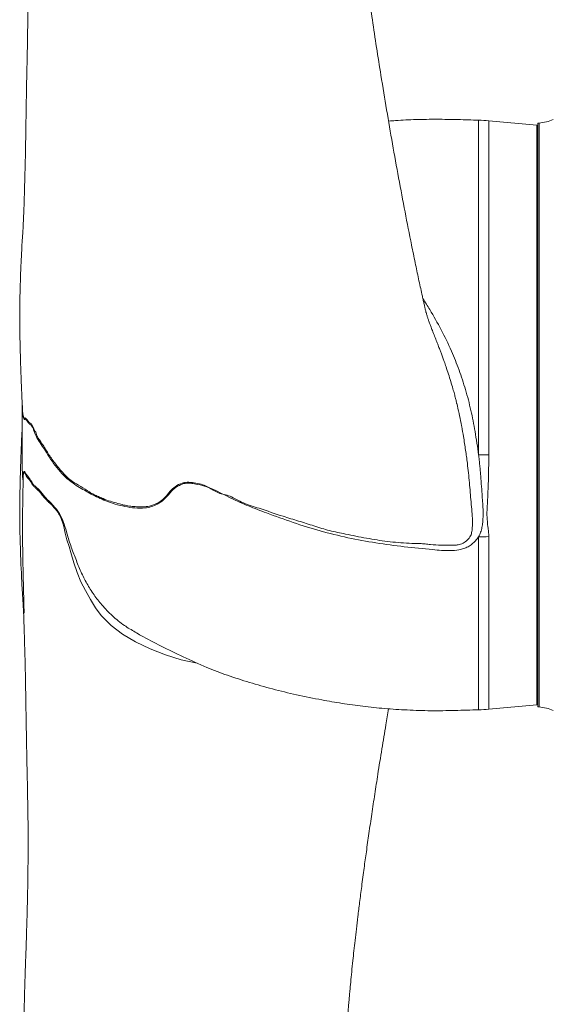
# Model space of a CAD drawing. Header units: millimetres. Extents: x 293 to 1784, y 788 to 2654.
# Tile 2 of 12: x 293 to 548, y 1570 to 2041. Entities that reach past the tile are written whole.
import ezdxf

# ---------------------------------------------------------------- set-up
doc = ezdxf.new("R2010")
doc.units = ezdxf.units.MM

msp = doc.modelspace()

# ---------------------------------------------------------------- linework, layer by layer
at = {"color": 8, "linetype": 'Continuous', "lineweight": 15}
for p, q in [((512.19, 1832.73), (512.19, 1992.53)), ((517.05, 1992.24), (517.05, 1832.77)), ((512.19, 1710.95), (512.19, 1793.57)), ((517.05, 1793.69), (517.05, 1711.24))]:
    msp.add_line(p, q, dxfattribs=at)
at = {"color": 7, "linetype": 'Continuous', "lineweight": 15}
for p, q in [((539.98, 1990.15), (517.05, 1992.24)), ((539.98, 1851.74), (539.98, 1990.15)), ((541.03, 1991.16), (540.53, 1991.16)), ((540.53, 1851.74), (540.53, 1991.16)), ((541.03, 1851.74), (541.03, 1991.16)), ((540.53, 1939.5), (539.98, 1939.5)), ((539.98, 1713.33), (539.98, 1851.74)), ((540.53, 1712.32), (540.53, 1851.74)), ((541.03, 1712.32), (541.03, 1851.74)), ((539.98, 1793.07), (540.53, 1793.09)), ((540.53, 1789.09), (539.98, 1789.07)), ((539.98, 1770.93), (540.53, 1770.92)), ((540.53, 1765.37), (539.98, 1765.37)), ((539.98, 1763.98), (540.53, 1763.98)), ((517.05, 1711.24), (539.98, 1713.33)), ((540.53, 1712.32), (541.03, 1712.32))]:
    msp.add_line(p, q, dxfattribs=at)
at = {"color": 8, "linetype": 'Continuous', "lineweight": 15, "flags": 128}
for points in [[(294.57, 1852.13), (294.6, 1851.84), (294.6, 1851.82), (294.6, 1851.81), (294.61, 1851.81), (294.61, 1851.8), (294.62, 1851.77), (294.68, 1851.6), (294.93, 1850.83), (295.22, 1850.2), (295.45, 1850.25), (295.71, 1850.37), (296.04, 1850.09), (296.69, 1849.42), (297.14, 1848.74), (297.61, 1848.11), (298.13, 1847.82), (298.67, 1847.45), (299.41, 1846.21), (300.25, 1844.09), (300.25, 1844.09), (300.25, 1844.09)], [(377.85, 1733.27), (377.74, 1733.28), (370.19, 1734.9), (362.72, 1737.17), (355.3, 1740.06), (348.39, 1743.37), (342.11, 1747.13), (336.7, 1751.24), (332.01, 1755.97), (329.31, 1759.64), (326.89, 1763.63), (324.45, 1767.97), (322.26, 1772.15), (320.44, 1776.49), (318.96, 1781.11), (317.56, 1786.02), (316.65, 1789.02), (315.62, 1792.14), (314.8, 1795.28), (314.07, 1798.49), (313.63, 1800.01), (313.17, 1801.58), (313.17, 1801.58), (313.17, 1801.58)]]:
    msp.add_lwpolyline(points, dxfattribs=at)
at = {"color": 7, "linetype": 'Continuous', "lineweight": 15, "flags": 128}
msp.add_lwpolyline([(517.05, 1832.77), (516.44, 1832.76), (515.84, 1832.75), (515.23, 1832.75), (514.62, 1832.74), (514.01, 1832.74), (513.41, 1832.73), (512.8, 1832.73), (512.19, 1832.73)], dxfattribs=at)
at = {"color": 7, "linetype": 'Continuous', "lineweight": 15}
for centre, radius, start, end in [((509.87, 1913.33), 79.24, 84.8022, 88.3259), ((540.03, 2009.18), 18.05, 273.1848, 295.6793), ((509.89, 1984.43), 190.88, 270.6909, 272.1513), ((540.03, 1694.3), 18.05, 64.3207, 86.8152), ((509.87, 1790.15), 79.24, 271.6741, 275.1978)]:
    msp.add_arc(centre, radius, start, end, dxfattribs=at)
for points, knots in [([(501.74, 1857.36), (501.7, 1857.54), (501.53, 1858.24), (501.15, 1859.76), (500.62, 1861.83), (499.87, 1864.54), (498.88, 1867.79), (497.79, 1871.34), (496.74, 1874.48), (495.83, 1877.09), (495.09, 1879.15), (494.43, 1880.95), (493.74, 1882.77), (493.02, 1884.64), (492.15, 1886.88), (491.16, 1889.39), (490.19, 1891.88), (489.38, 1894), (488.81, 1895.52), (488.46, 1896.5), (488.22, 1897.2), (488, 1897.84), (487.78, 1898.51), (487.56, 1899.19), (487.35, 1899.91), (487.15, 1900.59), (486.99, 1901.19), (486.96, 1901.32), (486.96, 1901.31), (486.76, 1902.16), (486.38, 1903.76), (485.98, 1905.56), (485.55, 1907.48), (485.01, 1909.95), (484.32, 1913.07), (483.25, 1918.04), (481.85, 1924.69), (479.68, 1935.28), (477.03, 1948.73), (473.99, 1964.86), (471.06, 1981.11), (468.25, 1997.42), (465.72, 2012.78), (463.45, 2027.14), (461.48, 2040.14), (459.66, 2052.57), (458.04, 2064.16), (456.62, 2074.66), (455.41, 2084.09), (454.36, 2092.58), (453.42, 2100.53), (452.58, 2108.15), (451.82, 2115.35), (451.18, 2121.87), (450.65, 2127.46), (450.26, 2131.76), (449.96, 2135.21), (449.67, 2138.5), (449.34, 2142.53), (448.95, 2147.38), (448.54, 2152.86), (448.01, 2160.2), (447.39, 2169.61), (446.7, 2181.25), (445.94, 2195.98), (445.2, 2213.59), (444.68, 2229.62), (444.37, 2241.58), (444.19, 2248.99), (444.05, 2255.61), (443.92, 2262.47), (443.79, 2270.31), (443.65, 2279.81), (443.53, 2290.45), (443.41, 2302.1), (443.32, 2314.3), (443.24, 2326.36), (443.18, 2337.95), (443.12, 2349.04), (443.06, 2359.87), (442.98, 2370.42), (442.9, 2379.66), (442.82, 2387.35), (442.75, 2393.25), (442.69, 2398.15), (442.63, 2402.06), (442.59, 2405.14), (442.55, 2407.87), (442.5, 2411.24), (442.42, 2415.75), (442.32, 2421.54), (442.2, 2428.29), (442.04, 2436.01), (441.85, 2444.69), (441.62, 2454.3), (441.35, 2464.76), (441.03, 2476.02), (440.66, 2488.05), (440.23, 2500.79), (439.69, 2515.51), (439.04, 2531.7), (438.28, 2548.78), (437.48, 2565.03), (436.67, 2580.38), (435.84, 2594.86), (435.01, 2608.54), (434.14, 2621.84), (433.33, 2633.68), (432.79, 2641.1), (432.56, 2644.18)], [0, 0, 0, 0, 0.000884, 0.003377, 0.006378, 0.009477, 0.013639, 0.017912, 0.022195, 0.025363, 0.027933, 0.030734, 0.033127, 0.036259, 0.040262, 0.045155, 0.050316, 0.054449, 0.057509, 0.059741, 0.061719, 0.063732, 0.06582, 0.068564, 0.072106, 0.075254, 0.077712, 0.080069, 0.082345, 0.084452, 0.086908, 0.089543, 0.092315, 0.095258, 0.100237, 0.10565, 0.116329, 0.127971, 0.149113, 0.170487, 0.191624, 0.212216, 0.233002, 0.249535, 0.265666, 0.280834, 0.294793, 0.30745, 0.318342, 0.328223, 0.337312, 0.346123, 0.354667, 0.362192, 0.368575, 0.37384, 0.376891, 0.38036, 0.385025, 0.390613, 0.396823, 0.403634, 0.415496, 0.428701, 0.443019, 0.465277, 0.488243, 0.497436, 0.506093, 0.5136, 0.520009, 0.529394, 0.540164, 0.552257, 0.565597, 0.579846, 0.593916, 0.606918, 0.619665, 0.632159, 0.644401, 0.656309, 0.664397, 0.671302, 0.677046, 0.681646, 0.685117, 0.687957, 0.691385, 0.697141, 0.704087, 0.712206, 0.721476, 0.732099, 0.743874, 0.756777, 0.770786, 0.785881, 0.802045, 0.819262, 0.84247, 0.865221, 0.887085, 0.908104, 0.928311, 0.947733, 0.966393, 0.98606, 1, 1, 1, 1]), ([(296.2, 2608.8), (296.31, 2606.03), (296.61, 2598.8), (297.15, 2586.78), (297.76, 2573.1), (298.33, 2559.7), (298.84, 2546.77), (299.29, 2534.39), (299.66, 2522.61), (299.97, 2511.42), (300.19, 2501.5), (300.34, 2492.82), (300.45, 2485.32), (300.54, 2478.05), (300.61, 2470.77), (300.67, 2460.73), (300.7, 2447.6), (300.67, 2432.14), (300.57, 2416.87), (300.42, 2401.93), (300.22, 2386.25), (299.97, 2371.05), (299.69, 2356.43), (299.39, 2342.57), (299.06, 2328.58), (298.69, 2314.04), (298.29, 2299.3), (297.87, 2284.5), (297.45, 2270.6), (297.04, 2257.61), (296.65, 2245.57), (296.3, 2234.94), (296, 2225.48), (295.74, 2216.88), (295.51, 2208.35), (295.3, 2199.75), (295.15, 2192.34), (295.05, 2185.84), (294.97, 2180.01), (294.91, 2173.29), (294.87, 2165.91), (294.89, 2158.29), (294.95, 2150.85), (295.04, 2143.76), (295.17, 2136.79), (295.33, 2130.03), (295.51, 2123.7), (295.68, 2118.3), (295.82, 2114.18), (295.94, 2110.77), (296.05, 2107.45), (296.19, 2103.4), (296.34, 2098.85), (296.53, 2092.95), (296.72, 2085.92), (296.88, 2078.12), (296.98, 2072.09), (297.02, 2067.88), (297.05, 2065.18), (297.06, 2062.64), (297.08, 2060.03), (297.08, 2057.2), (297.08, 2053.89), (297.07, 2050.24), (297.04, 2046.6), (297, 2043.44), (296.97, 2040.94), (296.93, 2038.14), (296.79, 2034.29), (296.8, 2029.43), (296.66, 2023.84), (296.54, 2018.13), (296.42, 2012.31), (296.3, 2006.48), (296.19, 2000.66), (296.1, 1995.06), (296.02, 1990.08), (295.95, 1985.61), (295.89, 1981.2), (295.81, 1976.76), (295.71, 1972.55), (295.62, 1968.76), (295.52, 1965.24), (295.43, 1961.82), (295.32, 1957.79), (295.17, 1953.11), (295.01, 1948.12), (294.8, 1943.26), (294.52, 1938.66), (294.2, 1934.23), (294.04, 1930.41), (293.88, 1927.15), (293.68, 1924), (293.54, 1920.33), (293.43, 1916.41), (293.32, 1912.83), (293.23, 1909.71), (293.14, 1906.78), (293.07, 1903.8), (293.06, 1900.68), (293.08, 1897.81), (293.1, 1895.03), (293.12, 1892.8), (293.15, 1891.09), (293.17, 1889.49), (293.2, 1888.14), (293.22, 1886.91), (293.26, 1885.11), (293.33, 1882.16), (293.44, 1878.08), (293.61, 1872.9), (293.84, 1866.67), (294.11, 1860.37), (294.33, 1856.15), (294.42, 1854.35)], [0, 0, 0, 0, 0.016682, 0.043382, 0.068775, 0.092816, 0.115471, 0.136349, 0.15585, 0.173965, 0.190689, 0.203066, 0.214556, 0.225321, 0.236223, 0.247388, 0.270085, 0.293795, 0.31374, 0.334349, 0.355621, 0.377556, 0.395257, 0.413367, 0.431673, 0.449204, 0.46891, 0.487352, 0.504535, 0.520459, 0.535125, 0.548537, 0.559072, 0.569355, 0.579554, 0.589714, 0.600156, 0.606067, 0.613042, 0.621095, 0.630233, 0.639538, 0.648408, 0.656839, 0.664825, 0.673234, 0.680846, 0.687234, 0.692383, 0.695404, 0.699316, 0.704173, 0.709722, 0.715355, 0.724861, 0.734267, 0.742415, 0.745757, 0.748856, 0.751779, 0.754548, 0.757918, 0.761603, 0.766009, 0.770557, 0.774189, 0.776914, 0.779329, 0.784091, 0.790112, 0.796319, 0.803785, 0.810325, 0.817121, 0.824752, 0.831367, 0.837536, 0.842992, 0.848023, 0.853517, 0.858158, 0.862652, 0.866621, 0.870379, 0.874556, 0.880564, 0.886617, 0.891933, 0.89763, 0.902562, 0.907276, 0.911006, 0.914362, 0.918451, 0.923633, 0.928222, 0.931434, 0.934888, 0.938406, 0.941843, 0.945571, 0.949338, 0.951314, 0.953352, 0.955603, 0.957258, 0.958365, 0.960674, 0.964486, 0.969732, 0.976322, 0.984167, 0.993248, 1, 1, 1, 1]), ([(512.19, 1992.53), (508.91, 1992.63), (502.26, 1992.82), (492.29, 1993), (482.36, 1992.86), (474.68, 1992.51), (470.32, 1992.15), (469.2, 1992.06)], [0, 0, 0, 0, 0.228616, 0.46428, 0.694742, 0.921611, 1, 1, 1, 1]), ([(294.24, 1857.82), (294.24, 1857.47), (294.24, 1855.94), (294.24, 1853.04), (294.24, 1849.24), (294.24, 1845.45), (294.24, 1841.82), (294.24, 1838.25), (294.24, 1834.89), (294.24, 1831.87), (294.25, 1828.98), (294.24, 1825.59), (294.44, 1822.52), (294.66, 1820.71), (294.69, 1820.4)], [0, 0, 0, 0, 0.0249758, 0.1091309, 0.1945284, 0.2811682, 0.3690502, 0.4560801, 0.5620263, 0.6573926, 0.7436144, 0.8616293, 0.976664, 1, 1, 1, 1]), ([(504.1, 1846.22), (504, 1846.75), (503.34, 1850.43), (502.56, 1854.16), (501.7, 1857.3), (501.68, 1857.35)], [0, 0, 0, 0, 0.141506, 0.987874, 1, 1, 1, 1]), ([(294.41, 1854.62), (294.41, 1854.38), (294.42, 1853.94), (294.48, 1852.95), (294.54, 1852.58), (294.57, 1852.13), (294.57, 1852.13)], [0, 0, 0, 0, 0.2576767, 0.4700046, 0.9977952, 1, 1, 1, 1]), ([(294.24, 1845.71), (294.16, 1843.89), (293.98, 1840.23), (293.77, 1834.95), (293.59, 1830.13), (293.46, 1826.07), (293.37, 1822.78), (293.31, 1820.3), (293.26, 1818.36), (293.22, 1816.67), (293.19, 1814.9), (293.16, 1813.18), (293.13, 1810.93), (293.09, 1807.99), (293.07, 1804.9), (293.06, 1801.55), (293.1, 1797.86), (293.23, 1793.89), (293.34, 1790.03), (293.44, 1786.56), (293.54, 1783.23), (293.68, 1779.63), (293.93, 1775.74), (294.08, 1771.5), (294.34, 1767.38), (294.59, 1763.59), (294.81, 1759.93), (294.97, 1756.41), (295.09, 1752.92), (295.21, 1749.31), (295.33, 1745.14), (295.46, 1740.34), (295.6, 1735.45), (295.72, 1730.83), (295.81, 1726.71), (295.88, 1722.5), (295.95, 1718.04), (296.02, 1713.22), (296.1, 1708.25), (296.19, 1702.97), (296.3, 1697.32), (296.42, 1691.16), (296.54, 1684.63), (296.73, 1678.03), (296.74, 1671.66), (296.92, 1665.77), (297.01, 1660.2), (297.06, 1654.71), (297.08, 1649.15), (297.08, 1643.5), (297.05, 1637.48), (296.97, 1630.9), (296.85, 1623.96), (296.69, 1616.57), (296.49, 1609.18), (296.25, 1601.91), (296.02, 1594.96), (295.76, 1587.74), (295.51, 1579.94), (295.25, 1570.29), (295.01, 1559.15), (294.88, 1546.25), (294.88, 1535.46), (294.94, 1526.77), (295, 1520.82), (295.08, 1515.51), (295.15, 1511.46), (295.2, 1508.64), (295.24, 1506.64), (295.28, 1504.76), (295.35, 1501.94), (295.44, 1497.81), (295.59, 1492.24), (295.76, 1486.05), (296.08, 1475.5), (296.55, 1460.91), (297.16, 1442.35), (297.73, 1423.74), (298.28, 1404.86), (298.8, 1385.63), (299.28, 1366.06), (299.71, 1346.2), (300.08, 1326), (300.35, 1307.96), (300.52, 1291.98), (300.63, 1277.92), (300.69, 1263.4), (300.69, 1248.45), (300.62, 1233.12), (300.46, 1217.47), (300.19, 1201.56), (299.81, 1185.47), (299.3, 1169.25), (298.7, 1152.97), (298.03, 1136.7), (297.32, 1120.54), (296.69, 1106.44), (296.34, 1098.02), (296.2, 1094.68)], [0, 0, 0, 0, 0.006833, 0.01381, 0.019892, 0.025055, 0.029245, 0.032409, 0.034541, 0.036782, 0.039135, 0.041603, 0.044082, 0.04744, 0.051607, 0.055095, 0.059442, 0.064365, 0.069194, 0.073335, 0.07688, 0.080981, 0.085761, 0.091016, 0.096131, 0.100041, 0.104235, 0.108891, 0.112583, 0.116478, 0.121505, 0.12711, 0.133168, 0.138575, 0.143151, 0.14756, 0.153152, 0.159189, 0.165358, 0.171511, 0.178528, 0.185913, 0.193738, 0.20192, 0.209455, 0.216063, 0.222393, 0.228829, 0.235255, 0.241696, 0.248495, 0.256197, 0.264623, 0.27264, 0.282018, 0.290516, 0.298281, 0.306698, 0.316187, 0.326003, 0.341091, 0.35616, 0.372555, 0.379878, 0.387394, 0.393901, 0.398971, 0.40195, 0.40407, 0.406172, 0.408688, 0.414207, 0.42104, 0.428777, 0.436538, 0.459226, 0.481898, 0.504666, 0.528227, 0.552726, 0.577707, 0.6036, 0.630412, 0.658145, 0.676815, 0.696477, 0.717156, 0.738857, 0.761584, 0.78534, 0.810132, 0.835962, 0.862821, 0.890684, 0.919516, 0.94927, 0.97989, 1, 1, 1, 1]), ([(300.25, 1844.09), (300.25, 1844.09), (301.02, 1843.48), (301.06, 1841.63), (302.58, 1839.82), (303.85, 1837.9), (305.69, 1834.95), (308.12, 1830.98), (311.04, 1827.29), (313.62, 1824.21), (315.82, 1821.89), (318.66, 1819.62), (322.18, 1817.71), (325.61, 1815.42), (328.46, 1813.67), (330.66, 1812.82), (333.29, 1811.58), (336.39, 1810.49), (339.66, 1809.66), (342.7, 1808.68), (345.44, 1808.25), (348.2, 1807.97), (351.15, 1807.87), (354.29, 1807.96), (357.29, 1808.93), (360.22, 1810.28), (362.67, 1812.49), (364.71, 1815.24), (367.31, 1817.7), (369.93, 1819.05), (372.2, 1819.64), (374.41, 1819.64), (377.19, 1819.18), (380.33, 1818.71), (383.07, 1817.29), (385.47, 1815.83), (387.97, 1814.42), (390.72, 1813.77), (393.59, 1813.06), (396.56, 1811.33), (399.89, 1809.68), (403.65, 1808.39), (409.97, 1806.39), (417.44, 1803.7), (426.22, 1801.16), (433.58, 1798.76), (440.99, 1796.44), (449.4, 1794.77), (456.94, 1793.18), (463.67, 1792.06), (468.74, 1791.29), (473.84, 1790.83), (478.96, 1790.45), (483.22, 1790.39), (486.64, 1790.25), (490.02, 1789.74), (494.32, 1789.62), (498.31, 1789.54), (501.18, 1789.55), (503.2, 1789.88), (505.41, 1790.77), (507.3, 1792.44), (508.55, 1794.18), (508.87, 1795.58), (509.21, 1797.78), (509.25, 1799.79), (509.25, 1801.39), (509.25, 1801.39)], [0, 0, 0, 0, 0, 0.012334, 0.024788, 0.037274, 0.049651, 0.074579, 0.099522, 0.113607, 0.127691, 0.141687, 0.163535, 0.185303, 0.195957, 0.206691, 0.217412, 0.233855, 0.250365, 0.262551, 0.274721, 0.287172, 0.299609, 0.314033, 0.32883, 0.343275, 0.358271, 0.37368, 0.389129, 0.405851, 0.412624, 0.419649, 0.433586, 0.447646, 0.45858, 0.469729, 0.480586, 0.491799, 0.503655, 0.51593, 0.531317, 0.546791, 0.562274, 0.608897, 0.638598, 0.668278, 0.698052, 0.727852, 0.76705, 0.786674, 0.806296, 0.825904, 0.845533, 0.865157, 0.874959, 0.884793, 0.904441, 0.924171, 0.930686, 0.937323, 0.94759, 0.957869, 0.968252, 0.973517, 0.978877, 1, 1, 1, 1, 1]), ([(512.19, 1793.57), (512.39, 1793.92), (512.57, 1794.28), (512.9, 1795.01), (513.04, 1795.39), (513.42, 1796.52), (513.62, 1797.31), (513.93, 1798.88), (514.04, 1799.68), (514.22, 1801.28), (514.27, 1802.09), (514.36, 1804.51), (514.33, 1806.13), (514.2, 1808.57), (514.14, 1809.39), (514.02, 1811.02), (513.96, 1811.84), (513.79, 1814.31), (513.69, 1815.96), (513.45, 1819.29), (513.32, 1820.96), (513.12, 1823.47), (513.05, 1824.31), (512.9, 1825.99), (512.82, 1826.83), (512.7, 1828.09), (512.65, 1828.51), (512.57, 1829.35), (512.53, 1829.77), (512.46, 1830.41), (512.44, 1830.62), (512.39, 1831.04), (512.37, 1831.25), (512.29, 1831.88), (512.24, 1832.31), (512.19, 1832.73)], [0, 0, 0, 0, 0.03125, 0.03125, 0.0625, 0.0625, 0.125, 0.125, 0.1875, 0.1875, 0.25, 0.25, 0.375, 0.375, 0.4375, 0.4375, 0.5, 0.5, 0.625, 0.625, 0.75, 0.75, 0.8125, 0.8125, 0.875, 0.875, 0.90625, 0.90625, 0.9375, 0.9375, 0.953125, 0.953125, 0.96875, 0.96875, 1, 1, 1, 1]), ([(517.05, 1832.77), (517.05, 1829.37), (516.99, 1826.01), (516.86, 1821.02), (516.81, 1819.37), (516.69, 1816.07), (516.63, 1814.44), (516.52, 1811.99), (516.48, 1811.18), (516.38, 1809.56), (516.33, 1808.75), (516.24, 1807.13), (516.2, 1806.33), (516.17, 1804.73), (516.18, 1803.93), (516.26, 1801.54), (516.45, 1799.96), (516.74, 1797.6), (516.85, 1796.81), (517, 1795.25), (517.05, 1794.47), (517.05, 1793.69)], [0, 0, 0, 0, 0.25, 0.25, 0.375, 0.375, 0.5, 0.5, 0.5625, 0.5625, 0.625, 0.625, 0.6875, 0.6875, 0.75, 0.75, 0.875, 0.875, 0.9375, 0.9375, 1, 1, 1, 1]), ([(294.72, 1822.11), (294.71, 1821.42), (294.67, 1819.52), (294.64, 1816.5), (294.61, 1813.02), (294.53, 1809.7), (294.46, 1806.14), (294.42, 1802.32), (294.41, 1798.57), (294.43, 1795.23), (294.45, 1792.15), (294.48, 1789.07), (294.52, 1785.91), (294.57, 1782.79), (294.63, 1779.5), (294.7, 1776.34), (294.78, 1773.21), (294.85, 1770.21), (294.93, 1767.01), (295.01, 1763.9), (295.08, 1761.2), (295.12, 1759.13), (295.15, 1757.79), (295.16, 1757.24), (295.16, 1757.14), (295.16, 1757.16), (295.16, 1757.16)], [0, 0, 0, 0, 0.029122, 0.080984, 0.125147, 0.172759, 0.223225, 0.280945, 0.339929, 0.388465, 0.430259, 0.479072, 0.527935, 0.575642, 0.624449, 0.684177, 0.727719, 0.776121, 0.829454, 0.882089, 0.926196, 0.961557, 0.988154, 0.993399, 0.998458, 1, 1, 1, 1]), ([(313.17, 1801.58), (313.13, 1801.7), (313.08, 1801.82), (312.98, 1802.05), (312.93, 1802.17), (312.77, 1802.52), (312.67, 1802.76), (312.45, 1803.23), (312.33, 1803.46), (312.08, 1803.92), (311.95, 1804.15), (311.55, 1804.8), (311.27, 1805.22), (310.69, 1806.02), (310.39, 1806.4), (309.8, 1807.12), (309.51, 1807.47), (308.92, 1808.13), (308.62, 1808.46), (308.04, 1809.07), (307.75, 1809.35), (307.17, 1809.87), (306.89, 1810.12), (306.47, 1810.53), (306.33, 1810.67), (306.06, 1810.97), (305.92, 1811.11), (305.65, 1811.4), (305.52, 1811.54), (305.25, 1811.81), (305.12, 1811.94), (304.86, 1812.22), (304.73, 1812.36), (304.48, 1812.66), (304.35, 1812.81), (304.1, 1813.12), (303.98, 1813.27), (303.74, 1813.58), (303.62, 1813.74), (303.26, 1814.2), (303.02, 1814.5), (302.56, 1815.04), (302.33, 1815.3), (301.88, 1815.76), (301.66, 1815.96), (301.39, 1816.2), (301.34, 1816.24), (301.23, 1816.33), (301.18, 1816.37), (301.08, 1816.46), (301.02, 1816.51), (300.95, 1816.57), (300.92, 1816.59), (300.88, 1816.62), (300.87, 1816.63), (300.85, 1816.64), (300.84, 1816.64), (300.83, 1816.64), (300.82, 1816.63), (300.82, 1816.64)], [0, 0, 0, 0, 0.015625, 0.015625, 0.03125, 0.03125, 0.0625, 0.0625, 0.09375, 0.09375, 0.125, 0.125, 0.1875, 0.1875, 0.25, 0.25, 0.3125, 0.3125, 0.375, 0.375, 0.4375, 0.4375, 0.5, 0.5, 0.53125, 0.53125, 0.5625, 0.5625, 0.59375, 0.59375, 0.625, 0.625, 0.65625, 0.65625, 0.6875, 0.6875, 0.71875, 0.71875, 0.75, 0.75, 0.8125, 0.8125, 0.875, 0.875, 0.9375, 0.9375, 0.953125, 0.953125, 0.96875, 0.96875, 0.984375, 0.984375, 0.992188, 0.992188, 0.996094, 0.996094, 0.998047, 0.998047, 1, 1, 1, 1]), ([(348.15, 1748.06), (349.09, 1747.51), (353.15, 1745.12), (360.86, 1741.26), (371.29, 1736.06), (381.84, 1731.39), (392.41, 1727.3), (402.88, 1723.95), (413.88, 1720.85), (425.39, 1718.01), (436.5, 1715.82), (447.06, 1713.96), (457.04, 1712.56), (467.43, 1711.47), (478.24, 1710.86), (489.46, 1710.38), (500.82, 1710.65), (508.42, 1710.85), (512.19, 1710.95)], [0, 0, 0, 0, 0.019103, 0.082904, 0.151563, 0.22404, 0.285893, 0.350746, 0.417344, 0.486967, 0.559145, 0.616476, 0.675607, 0.736377, 0.800209, 0.86615, 0.933764, 1, 1, 1, 1]), ([(432.55, 1059.18), (432.87, 1063.57), (433.6, 1073.53), (434.67, 1089.61), (435.77, 1107.29), (436.78, 1125.1), (437.7, 1142.76), (438.52, 1160.03), (439.26, 1176.99), (439.91, 1193.7), (440.49, 1210.1), (441, 1226.16), (441.44, 1241.72), (441.81, 1256.84), (442.13, 1271.6), (442.4, 1286.2), (442.63, 1300.75), (442.82, 1315.43), (442.95, 1329.01), (443.04, 1341.61), (443.11, 1353.33), (443.18, 1365.76), (443.24, 1376.75), (443.3, 1386.21), (443.35, 1393.92), (443.42, 1401.94), (443.5, 1410.3), (443.59, 1418.77), (443.7, 1426.94), (443.81, 1434.38), (443.92, 1440.9), (444.03, 1446.47), (444.12, 1451.2), (444.22, 1455.6), (444.34, 1460.54), (444.49, 1466.51), (444.69, 1473.57), (444.93, 1481.43), (445.2, 1489.2), (445.49, 1496.74), (445.8, 1503.97), (446.16, 1511.62), (446.57, 1519.73), (447.05, 1528.29), (447.59, 1536.95), (448.12, 1544.86), (448.61, 1551.55), (449.02, 1556.88), (449.36, 1561.2), (449.63, 1564.42), (449.81, 1566.62), (449.95, 1568.14), (450.06, 1569.47), (450.19, 1570.97), (450.35, 1572.68), (450.52, 1574.59), (450.77, 1577.35), (451.13, 1581.1), (451.61, 1585.98), (452.12, 1590.98), (452.65, 1596), (453.21, 1601.01), (453.83, 1606.45), (454.55, 1612.49), (455.4, 1619.29), (456.39, 1627.02), (457.47, 1635.11), (458.62, 1643.53), (459.84, 1652.14), (461.18, 1661.3), (462.6, 1670.73), (464.2, 1681.11), (465.96, 1692.14), (467.68, 1702.55), (468.76, 1708.89), (469.2, 1711.45)], [0, 0, 0, 0, 0.025006, 0.056743, 0.088747, 0.120599, 0.150827, 0.179997, 0.208121, 0.235204, 0.261709, 0.287131, 0.311463, 0.334691, 0.357181, 0.379089, 0.400833, 0.42242, 0.444314, 0.460612, 0.477604, 0.495388, 0.514508, 0.525123, 0.536167, 0.547654, 0.559599, 0.57201, 0.583892, 0.594504, 0.603795, 0.61172, 0.61824, 0.623969, 0.630498, 0.639346, 0.649484, 0.660728, 0.672952, 0.682627, 0.692882, 0.70374, 0.715226, 0.727371, 0.740167, 0.752079, 0.761073, 0.768677, 0.774842, 0.779531, 0.782456, 0.78425, 0.786047, 0.788191, 0.790666, 0.793402, 0.796394, 0.802551, 0.809593, 0.817529, 0.824218, 0.831482, 0.839382, 0.848093, 0.858058, 0.869475, 0.882523, 0.894304, 0.907418, 0.921592, 0.936165, 0.950854, 0.96972, 0.987783, 1, 1, 1, 1])]:
    msp.add_open_spline(points, degree=3, knots=knots, dxfattribs=at)
at = {"color": 8, "linetype": 'Continuous', "lineweight": 15}
for points, knots in [([(485.58, 1907.35), (486.68, 1905.6), (489.69, 1900.81), (494.39, 1892.49), (499.09, 1882.85), (502.92, 1873.26), (506.07, 1863.78), (508.59, 1853.95), (510.63, 1843.52), (511.65, 1836.44), (512.19, 1832.73)], [0, 0, 0, 0, 0.081668, 0.223297, 0.364904, 0.486853, 0.608819, 0.73477, 0.860791, 1, 1, 1, 1]), ([(512.19, 1793.57), (511.69, 1792.9), (510.76, 1791.65), (509.04, 1790.07), (507.17, 1788.8), (505.07, 1787.88), (502.22, 1787.17), (498.64, 1786.91), (494.45, 1787.07), (487.14, 1787.73), (476.68, 1788.76), (463.15, 1790.6), (449.73, 1793.03), (436.51, 1796.25), (423.58, 1800.35), (412.2, 1804.44), (402.26, 1808.23), (395.25, 1811.34), (389.78, 1814.14), (385.63, 1816.15), (381.41, 1817.87), (377.7, 1818.7), (374.61, 1819.19), (372.09, 1819.23), (369.81, 1818.44), (367.71, 1817.28), (365.82, 1815.74), (363.98, 1813.51), (361.84, 1811.05), (358.95, 1809.12), (355.92, 1807.89), (352.35, 1807.16), (348.08, 1807.26), (343.33, 1807.97), (337.72, 1809.37), (331.43, 1811.73), (324.71, 1815.29), (319.18, 1818.58), (314.79, 1821.98), (311.46, 1825.63), (308.48, 1829.58), (306.01, 1833.6), (303.8, 1836.99), (301.87, 1839.77), (300.53, 1842.31), (299.73, 1844.55), (299.2, 1845.95), (298.63, 1846.92), (297.91, 1847.2), (297.16, 1847.98), (296.41, 1849.16), (295.92, 1849.72), (295.58, 1849.77), (295.35, 1849.55), (295.11, 1849.72), (294.87, 1850.45), (294.7, 1851.03), (294.52, 1851.58), (294.42, 1853.3), (294.38, 1854.81), (294.36, 1855.52)], [0, 0, 0, 0, 0.009136, 0.01719, 0.025234, 0.033291, 0.041353, 0.055861, 0.070481, 0.085109, 0.132487, 0.17995, 0.227408, 0.274779, 0.322, 0.369239, 0.401587, 0.433919, 0.450355, 0.466865, 0.483226, 0.499457, 0.509013, 0.518465, 0.528016, 0.537606, 0.547568, 0.55756, 0.572641, 0.587656, 0.600773, 0.61385, 0.633002, 0.652259, 0.671497, 0.701858, 0.732332, 0.762755, 0.782538, 0.802458, 0.822492, 0.842435, 0.858899, 0.87547, 0.89193, 0.898599, 0.905236, 0.911693, 0.917489, 0.929738, 0.939492, 0.949251, 0.954723, 0.960236, 0.967211, 0.973258, 0.979318, 0.981865, 0.991506, 1, 1, 1, 1]), ([(509.25, 1801.39), (509.25, 1801.39), (509.25, 1802.78), (509, 1805.65), (508.43, 1811.68), (507.84, 1819.43), (506.98, 1827.69), (505.97, 1835), (505.09, 1840.88), (504.39, 1844.62), (504.1, 1846.22)], [0, 0, 0, 0, 0.000001, 0.102566, 0.206265, 0.411422, 0.616685, 0.75576, 0.895129, 1, 1, 1, 1]), ([(294.71, 1821.19), (294.7, 1821.27), (294.64, 1822.07), (294.67, 1823.26), (294.81, 1824.27), (295.06, 1824.63), (295.24, 1824.84), (295.48, 1824.67), (296.02, 1823.47), (296.99, 1822.44), (298.03, 1821.09), (298.87, 1819.57), (299.8, 1818.35), (300.44, 1817.76), (300.76, 1817.46)], [0, 0, 0, 0, 0.015141, 0.146576, 0.277672, 0.367496, 0.413009, 0.458363, 0.573834, 0.721366, 0.796145, 0.871708, 0.935549, 1, 1, 1, 1]), ([(300.78, 1816.74), (300.63, 1816.88), (300.33, 1817.16), (299.69, 1817.81), (298.91, 1818.9), (298.05, 1820.44), (297.29, 1821.3), (296.7, 1821.72), (296.2, 1822.66), (295.81, 1823.38), (295.52, 1823.94), (295.18, 1824.31), (294.95, 1823.78), (294.77, 1823.09), (294.73, 1822.48), (294.72, 1822.12), (294.72, 1822.11)], [0, 0, 0, 0, 0.035052, 0.06987, 0.151964, 0.234161, 0.317394, 0.401636, 0.465526, 0.529278, 0.59429, 0.658656, 0.826067, 0.912094, 0.998328, 1, 1, 1, 1]), ([(300.76, 1817.46), (301.13, 1817.15), (301.89, 1816.53), (303.49, 1814.61), (305.22, 1812.4), (307.12, 1810.57), (308.54, 1809.18), (309.92, 1807.59), (311.34, 1805.79), (312.78, 1803.52), (314.24, 1800.08), (315.25, 1796.46), (316.29, 1792.72), (317.39, 1789.4), (318.66, 1786.12), (320.22, 1781.88), (322.26, 1776.87), (325.06, 1771.18), (328.5, 1765.81), (332.59, 1760.58), (337.2, 1755.73), (342.52, 1751.4), (346.43, 1749.11), (348.17, 1748.09)], [0, 0, 0, 0, 0.024467, 0.049729, 0.096509, 0.120064, 0.143554, 0.163838, 0.184488, 0.209598, 0.234793, 0.283187, 0.318879, 0.354554, 0.390439, 0.426339, 0.501279, 0.576251, 0.652966, 0.729677, 0.826133, 0.922564, 1, 1, 1, 1])]:
    msp.add_open_spline(points, degree=3, knots=knots, dxfattribs=at)
at = {"color": 7, "linetype": 'Continuous', "lineweight": 15}
for points in [[(300.82, 1816.64), (300.82, 1816.92), (300.8, 1817.19), (300.76, 1817.46)], [(300.76, 1817.46), (300.78, 1817.22), (300.79, 1816.98), (300.78, 1816.74)], [(300.82, 1816.64), (300.81, 1816.67), (300.8, 1816.7), (300.78, 1816.74)]]:
    msp.add_open_spline(points, degree=3, dxfattribs=at)

doc.saveas('drawing.dxf')
